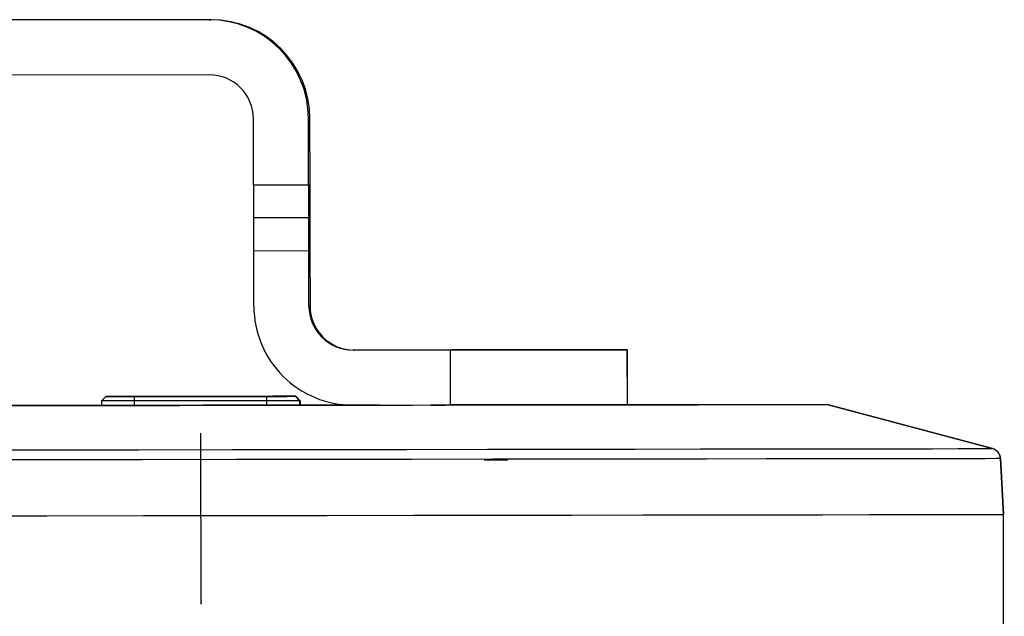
# Model space of a CAD drawing. Header units: millimetres. Extents: x -270 to 42, y 81 to 379.
# Tile 18 of 25: x -181 to -137, y 195 to 222. Entities that reach past the tile are written whole.
import ezdxf

# ---------------------------------------------------------------- set-up
doc = ezdxf.new("R2010")
doc.units = ezdxf.units.MM
doc.header["$PDSIZE"] = -1

msp = doc.modelspace()

# ---------------------------------------------------------------- linework, layer by layer
at = {"color": 7, "linetype": 'Continuous', "lineweight": 25}
for p, q in [((-172.678, 221.823), (-233.678, 221.749)), ((-172.609, 221.825), (-190.644, 221.803)), ((-172.678, 221.823), (-172.609, 221.825)), ((-172.675, 219.323), (-233.675, 219.249)), ((-170.669, 214.326), (-170.672, 217.326)), ((-168.104, 217.33), (-168.172, 217.329)), ((-168.169, 214.329), (-168.172, 217.329)), ((-168.1, 214.33), (-168.104, 217.33)), ((-170.669, 214.326), (-168.169, 214.329)), ((-168.163, 212.829), (-170.663, 212.826)), ((-168.163, 212.829), (-168.162, 212.829)), ((-168.104, 212.83), (-168.103, 212.83)), ((-168.156, 211.329), (-170.656, 211.326)), ((-170.653, 208.826), (-170.656, 211.326)), ((-168.153, 208.829), (-168.156, 211.329)), ((-168.106, 211.33), (-168.103, 208.83)), ((-168.153, 208.829), (-168.103, 208.83)), ((-161.725, 206.837), (-166.15, 206.831)), ((-166.101, 206.832), (-166.15, 206.831)), ((-166.101, 206.832), (-161.676, 206.838)), ((-161.722, 204.337), (-161.725, 206.837)), ((-159.121, 206.841), (-159.121, 206.84)), ((-153.698, 206.847), (-153.703, 206.847)), ((-153.703, 206.847), (-153.7, 204.347)), ((-153.695, 204.347), (-153.698, 206.847)), ((-177.577, 204.519), (-177.377, 204.719)), ((-177.577, 204.519), (-177.577, 204.319)), ((-177.376, 204.72), (-177.377, 204.719)), ((-177.345, 204.72), (-177.345, 204.72)), ((-177.344, 204.72), (-177.345, 204.72)), ((-176.081, 204.721), (-170.081, 204.728)), ((-176.081, 204.721), (-176.081, 204.521)), ((-170.081, 204.528), (-176.081, 204.521)), ((-176.081, 204.521), (-176.081, 204.321)), ((-170.073, 204.728), (-176.073, 204.721)), ((-176.048, 204.722), (-170.048, 204.729)), ((-176.048, 204.722), (-176.048, 204.721)), ((-170.04, 204.729), (-176.04, 204.722)), ((-170.224, 204.328), (-175.924, 204.321)), ((-170.081, 204.728), (-170.081, 204.528)), ((-170.081, 204.528), (-170.081, 204.328)), ((-170.048, 204.729), (-170.048, 204.728)), ((-168.778, 204.73), (-168.577, 204.53)), ((-168.778, 204.73), (-168.776, 204.73)), ((-168.776, 204.73), (-168.576, 204.53)), ((-168.745, 204.731), (-168.544, 204.531)), ((-168.745, 204.731), (-168.744, 204.731)), ((-168.744, 204.731), (-168.543, 204.531)), ((-168.576, 204.53), (-168.577, 204.53)), ((-168.577, 204.53), (-168.577, 204.33)), ((-168.576, 204.53), (-168.576, 204.33)), ((-168.543, 204.531), (-168.544, 204.531)), ((-168.544, 204.531), (-168.544, 204.331)), ((-168.543, 204.531), (-168.543, 204.331)), ((-168.053, 204.331), (-168.054, 204.331)), ((-166.147, 204.331), (-161.722, 204.337)), ((-153.695, 204.347), (-153.7, 204.347)), ((-144.623, 204.358), (-153.695, 204.349)), ((-144.623, 204.358), (-137.123, 202.358)), ((-137.123, 202.358), (-144.622, 204.358)), ((-137.123, 202.358), (-137.123, 202.358)), ((-136.616, 199.368), (-136.752, 201.902)), ((-136.752, 201.902), (-136.617, 199.368)), ((-136.752, 201.902), (-136.752, 201.902)), ((-136.58, 169.307), (-136.617, 199.368)), ((-136.617, 199.368), (-136.616, 199.368)), ((-136.58, 169.296), (-136.616, 199.368))]:
    msp.add_line(p, q, dxfattribs=at)
at = {"color": 7, "linetype": 'Continuous'}
for p, q in [((-173.049, 195.325), (-173.058, 203.061)), ((-159.165, 201.839), (-160.199, 201.838)), ((-173.049, 195.325), (-173.06, 195.325))]:
    msp.add_line(p, q, dxfattribs=at)
at = {"color": 7, "linetype": 'Continuous', "lineweight": 25, "flags": 128}
for points in [[(-161.725, 206.837), (-160.164, 206.839), (-158.662, 206.84), (-157.277, 206.842), (-156.062, 206.844), (-155.064, 206.845), (-154.321, 206.846), (-153.861, 206.847), (-153.703, 206.847)], [(-153.698, 206.847), (-153.847, 206.847), (-154.298, 206.846), (-155.034, 206.846), (-156.025, 206.845), (-157.235, 206.843), (-158.616, 206.842), (-160.116, 206.84), (-161.676, 206.838)], [(-159.13, 206.84), (-159.8, 206.839), (-160.366, 206.839), (-160.744, 206.838), (-160.876, 206.838), (-160.74, 206.838), (-160.36, 206.839), (-159.791, 206.84), (-159.121, 206.841)], [(-159.121, 206.841), (-158.451, 206.841), (-157.885, 206.842), (-157.507, 206.842), (-157.376, 206.843), (-157.511, 206.842), (-157.892, 206.842), (-158.46, 206.841), (-159.13, 206.84)], [(-177.544, 204.321), (-177.596, 204.321), (-181.601, 204.316), (-185.726, 204.312), (-189.949, 204.307), (-194.245, 204.301), (-198.591, 204.296), (-202.962, 204.291), (-207.334, 204.286), (-211.683, 204.28), (-215.984, 204.275), (-219.029, 204.271)], [(-181.899, 204.31), (-177.885, 204.314), (-174.011, 204.319), (-170.301, 204.324), (-166.774, 204.328), (-163.45, 204.333), (-160.348, 204.337), (-157.485, 204.34), (-154.878, 204.344), (-152.54, 204.347), (-150.485, 204.349), (-148.725, 204.352), (-147.269, 204.354), (-146.125, 204.355), (-145.3, 204.357), (-144.798, 204.357), (-144.623, 204.358)], [(-175.924, 204.321), (-176.346, 204.321), (-176.752, 204.32), (-177.126, 204.32), (-177.453, 204.319), (-177.722, 204.319), (-177.921, 204.319), (-178.043, 204.319), (-178.083, 204.319)], [(-178.083, 204.319), (-178.041, 204.319), (-177.916, 204.319), (-177.715, 204.319), (-177.577, 204.319)], [(-178.05, 204.319), (-178.008, 204.319), (-177.883, 204.32), (-177.682, 204.32), (-177.577, 204.32)], [(-177.577, 204.32), (-177.689, 204.32), (-177.888, 204.32), (-178.01, 204.319), (-178.05, 204.319)], [(-176.081, 204.521), (-176.374, 204.521), (-176.655, 204.52), (-176.914, 204.52), (-177.141, 204.52), (-177.327, 204.52), (-177.465, 204.519), (-177.549, 204.519), (-177.577, 204.519)], [(-177.377, 204.719), (-177.353, 204.72), (-177.28, 204.72), (-177.16, 204.72), (-176.999, 204.72), (-176.803, 204.72), (-176.578, 204.72), (-176.335, 204.721), (-176.081, 204.721)], [(-176.073, 204.721), (-176.327, 204.721), (-176.571, 204.721), (-176.796, 204.72), (-176.993, 204.72), (-177.155, 204.72), (-177.276, 204.72), (-177.351, 204.72), (-177.376, 204.72)], [(-177.345, 204.72), (-177.32, 204.72), (-177.247, 204.72), (-177.127, 204.72), (-176.966, 204.721), (-176.77, 204.721), (-176.545, 204.721), (-176.302, 204.721), (-176.048, 204.722)], [(-176.04, 204.722), (-176.294, 204.722), (-176.538, 204.721), (-176.763, 204.721), (-176.96, 204.721), (-177.122, 204.721), (-177.243, 204.72), (-177.318, 204.72), (-177.344, 204.72)], [(-172.951, 204.322), (-172.758, 204.322), (-172.193, 204.322), (-171.311, 204.323), (-170.197, 204.325), (-168.961, 204.326), (-167.725, 204.328), (-166.608, 204.329), (-165.721, 204.33), (-165.15, 204.331), (-164.951, 204.331)], [(-164.951, 204.331), (-165.143, 204.331), (-165.708, 204.331), (-166.591, 204.33), (-167.704, 204.328), (-168.94, 204.327), (-170.176, 204.325), (-171.293, 204.324), (-172.18, 204.323), (-172.751, 204.322), (-172.951, 204.322)], [(-168.053, 204.331), (-168.219, 204.331), (-168.69, 204.33), (-169.394, 204.329), (-170.224, 204.328)], [(-170.081, 204.728), (-169.827, 204.729), (-169.583, 204.729), (-169.358, 204.729), (-169.161, 204.729), (-168.999, 204.73), (-168.878, 204.73), (-168.803, 204.73), (-168.778, 204.73)], [(-168.577, 204.53), (-168.607, 204.53), (-168.693, 204.53), (-168.832, 204.53), (-169.02, 204.53), (-169.247, 204.529), (-169.507, 204.529), (-169.789, 204.529), (-170.081, 204.528)], [(-168.776, 204.73), (-168.801, 204.73), (-168.874, 204.73), (-168.994, 204.73), (-169.155, 204.73), (-169.351, 204.729), (-169.576, 204.729), (-169.819, 204.729), (-170.073, 204.728)], [(-170.048, 204.729), (-169.795, 204.729), (-169.55, 204.73), (-169.325, 204.73), (-169.128, 204.73), (-168.966, 204.73), (-168.845, 204.731), (-168.77, 204.731), (-168.745, 204.731)], [(-168.744, 204.731), (-168.768, 204.731), (-168.841, 204.731), (-168.961, 204.73), (-169.122, 204.73), (-169.318, 204.73), (-169.543, 204.73), (-169.786, 204.73), (-170.04, 204.729)], [(-168.544, 204.531), (-168.574, 204.531), (-168.577, 204.531)], [(-168.02, 204.332), (-168.186, 204.331), (-168.576, 204.331)], [(-168.576, 204.33), (-168.215, 204.331), (-168.133, 204.331)], [(-166.142, 204.335), (-166.523, 204.334), (-168.543, 204.332)], [(-168.543, 204.331), (-168.182, 204.331), (-168.1, 204.332)], [(-168.133, 204.331), (-168.052, 204.331), (-168.053, 204.331)], [(-168.1, 204.332), (-168.019, 204.332), (-168.02, 204.332)], [(-155.718, 204.344), (-155.89, 204.343), (-156.382, 204.343), (-157.148, 204.342), (-158.111, 204.34), (-159.177, 204.339), (-160.243, 204.338), (-161.203, 204.337), (-161.964, 204.336), (-162.452, 204.335), (-162.618, 204.335)], [(-162.618, 204.335), (-162.446, 204.335), (-161.953, 204.336), (-161.188, 204.337), (-160.225, 204.338), (-159.158, 204.34), (-158.093, 204.341), (-157.132, 204.342), (-156.371, 204.343), (-155.884, 204.343), (-155.718, 204.344)], [(-153.7, 204.347), (-153.858, 204.347), (-154.318, 204.346), (-155.061, 204.345), (-156.059, 204.344), (-157.274, 204.342), (-158.659, 204.34), (-160.161, 204.339), (-161.722, 204.337)], [(-184.7, 202.297), (-180.226, 202.302), (-175.868, 202.308), (-171.65, 202.313), (-167.591, 202.318), (-163.714, 202.323), (-160.038, 202.327), (-156.581, 202.332), (-153.361, 202.336), (-150.395, 202.34), (-147.697, 202.343), (-145.282, 202.346), (-143.162, 202.349), (-141.347, 202.352), (-139.847, 202.354), (-138.67, 202.355), (-137.82, 202.357), (-137.304, 202.358), (-137.123, 202.358)], [(-136.752, 201.902), (-136.935, 201.901), (-137.454, 201.9), (-138.308, 201.899), (-139.492, 201.897), (-141, 201.895), (-142.825, 201.893), (-144.958, 201.89), (-147.386, 201.887), (-150.099, 201.883), (-153.082, 201.879), (-156.319, 201.875), (-159.796, 201.871), (-163.493, 201.866), (-167.392, 201.861), (-171.473, 201.856), (-175.715, 201.851), (-180.097, 201.846), (-184.596, 201.84)], [(-184.556, 199.306), (-180.048, 199.311), (-175.657, 199.317), (-171.406, 199.322), (-167.317, 199.327), (-163.41, 199.332), (-159.706, 199.337), (-156.223, 199.341), (-152.978, 199.345), (-149.99, 199.349), (-147.272, 199.353), (-144.838, 199.356), (-142.702, 199.359), (-140.873, 199.361), (-139.362, 199.363), (-138.175, 199.365), (-137.319, 199.366), (-136.799, 199.367), (-136.617, 199.368)], [(-184.556, 199.306), (-180.048, 199.311), (-175.657, 199.317), (-171.406, 199.322), (-167.317, 199.327), (-163.41, 199.332), (-159.706, 199.337), (-156.223, 199.341), (-152.978, 199.345), (-149.99, 199.349), (-147.272, 199.353), (-144.838, 199.356), (-142.702, 199.359), (-140.873, 199.361), (-139.362, 199.363), (-138.175, 199.365), (-137.319, 199.366), (-136.799, 199.367), (-136.617, 199.368)]]:
    msp.add_lwpolyline(points, dxfattribs=at)
at = {"color": 7, "linetype": 'Continuous', "lineweight": 25}
for centre, radius, start, end in [((-172.672, 217.323), 4.5, 0.0693, 90.0693), ((-172.604, 217.325), 4.5, 0.0693, 90.0693), ((-172.672, 217.323), 2, 0.0693, 90.0693), ((-33.804, 214.116), 136.865, 179.91243, 180.54034), ((-31.304, 214.12), 136.865, 179.91243, 180.54034), ((-305.025, 213.789), 136.926, 359.59862, 0.22633), ((-307.52, 211.535), 136.865, 359.91243, 0.54034), ((-305.02, 211.538), 136.865, 359.91243, 0.54034), ((-31.181, 211.871), 136.926, 179.59862, 180.22633), ((-166.153, 208.831), 4.5, 180.0693, 270.0693), ((-166.153, 208.831), 2, 180.0693, 270.0693), ((-166.103, 208.832), 2, 180.0693, 270.0693), ((-137.252, 201.875), 0.5, 3.0693, 75.0693)]:
    msp.add_arc(centre, radius, start, end, dxfattribs=at)
msp.add_open_spline([(-136.757, 201.902), (-136.756, 201.912), (-136.75, 201.98), (-136.787, 202.081), (-136.841, 202.154), (-136.86, 202.18)], degree=3, knots=[0, 0, 0, 0, 0.100442, 0.672907, 1, 1, 1, 1], dxfattribs=at)
at = {"color": 7, "linetype": 'Continuous'}
for p in [(-159.165, 201.839), (-173.049, 195.325)]:
    msp.add_point(p, dxfattribs=at)

doc.saveas('drawing.dxf')
